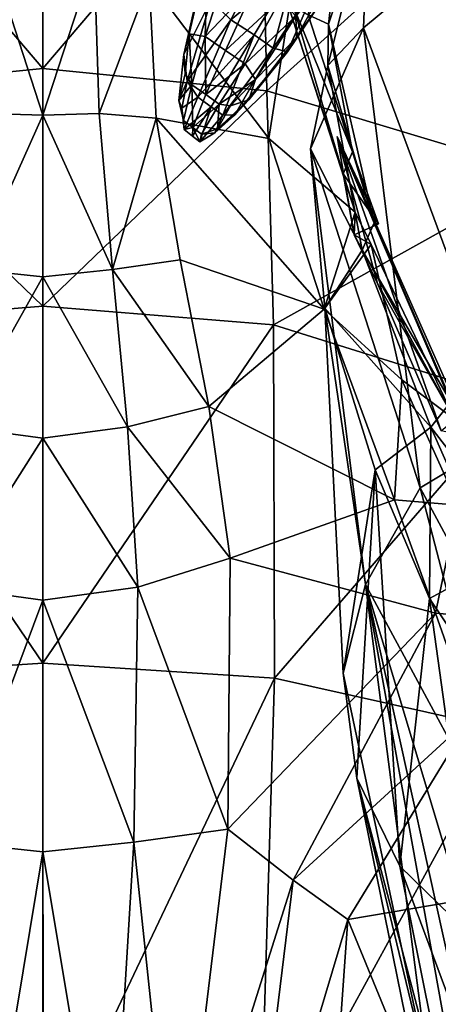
# Model space of a CAD drawing. Extents: x -76 to 76, y -20 to 79.
# Tile 141 of 175: x -0.13 to 2.18, y 4.38 to 9.81. Entities that reach past the tile are written whole.
import ezdxf

# ---------------------------------------------------------------- set-up
doc = ezdxf.new("R2010")
doc.units = 0

msp = doc.modelspace()

# ---------------------------------------------------------------- linework, layer by layer
for points in [[(-0.0008, 11.1112, 19.199), (-1.2026, 10.9497, 18.8777), (-0.0008, 9.5394, 19.4693)], [(-0.0008, 11.1112, 19.199), (-0.0008, 9.5394, 19.4693), (1.2037, 10.9497, 18.8777)], [(-1.2026, 10.9497, 18.8777), (-1.2355, 9.4154, 19.1243), (-0.0008, 9.5394, 19.4693)], [(-0.0008, 9.5394, 19.4693), (1.2366, 9.4154, 19.1243), (1.2037, 10.9497, 18.8777)], [(1.2037, 10.9497, 18.8777), (1.2366, 9.4154, 19.1243), (2.5946, 10.6405, 18.3667)], [(1.706, 10.8921, 11.6079), (1.5771, 9.7833, 11.7302), (1.4638, 9.8361, 11.7568)], [(1.706, 10.8921, 11.6079), (1.7976, 10.4504, 11.2618), (1.5771, 9.7833, 11.7302)], [(1.2366, 9.4154, 19.1243), (2.7654, 8.9562, 18.4727), (2.5946, 10.6405, 18.3667)], [(1.7976, 10.4504, 11.2618), (1.5719, 9.5565, 11.5032), (1.5771, 9.7833, 11.7302)], [(1.7976, 10.4504, 11.2618), (1.7704, 9.7642, 10.8782), (1.5719, 9.5565, 11.5032)], [(1.7704, 9.7642, 10.8782), (1.7976, 10.4504, 11.2618), (2.341, 10.2405, 10.7713)], [(1.7704, 9.7642, 10.8782), (2.341, 10.2405, 10.7713), (2.5959, 7.5329, 9.5553)], [(-0.2831, 10.151, 10.9765), (0.0001, 10.1805, 10.9245), (0.0003, 9.2826, 10.8782)], [(0.0001, 10.1805, 10.9245), (0.2838, 10.151, 10.9765), (0.0003, 9.2826, 10.8782)], [(0.8074, 9.73, 0.8939), (0.9087, 10.1631, 1.2038), (0.8798, 10.0642, 0.8962)], [(0.8074, 9.73, 0.8939), (0.8952, 9.7161, 1.009), (0.9087, 10.1631, 1.2038)], [(0.8952, 9.7161, 1.009), (1.0266, 10.1196, 1.3479), (0.9087, 10.1631, 1.2038)], [(1.0368, 9.8076, 0.4941), (0.9268, 9.9149, 0.601), (1.2353, 10.204, 0.5671)], [(1.0368, 9.8076, 0.4941), (1.2353, 10.204, 0.5671), (1.3936, 10.1055, 0.5614)], [(-0.3097, 9.2915, 10.9301), (-0.2831, 10.151, 10.9765), (0.0003, 9.2826, 10.8782)], [(0.2838, 10.151, 10.9765), (0.3107, 9.2915, 10.9301), (0.0003, 9.2826, 10.8782)], [(0.2838, 10.151, 10.9765), (0.5859, 10.0241, 11.118), (0.3107, 9.2915, 10.9301)], [(1.0266, 10.1196, 1.3479), (0.8952, 9.7161, 1.009), (1.1791, 10.0129, 1.3887)], [(1.1662, 9.7254, 0.4971), (1.0368, 9.8076, 0.4941), (1.3936, 10.1055, 0.5614)], [(1.2712, 9.6517, 0.5312), (1.1662, 9.7254, 0.4971), (1.3936, 10.1055, 0.5614)], [(1.5183, 10.0184, 0.614), (1.2712, 9.6517, 0.5312), (1.3936, 10.1055, 0.5614)], [(0.7773, 9.6165, 0.6513), (0.8074, 9.73, 0.8939), (0.8798, 10.0642, 0.8962)], [(0.7773, 9.6165, 0.6513), (0.8798, 10.0642, 0.8962), (0.9268, 9.9149, 0.601)], [(1.3995, 9.7111, 0.9716), (1.595, 10.068, 1.1301), (1.3953, 9.8282, 1.2706)], [(1.595, 10.068, 1.1301), (1.3995, 9.7111, 0.9716), (1.5914, 9.9901, 0.7839)], [(0.5859, 10.0241, 11.118), (0.6251, 9.2662, 11.0708), (0.3107, 9.2915, 10.9301)], [(0.5859, 10.0241, 11.118), (1.2467, 9.1526, 11.5858), (0.6251, 9.2662, 11.0708)], [(0.5859, 10.0241, 11.118), (1.3589, 9.8731, 11.736), (1.2467, 9.1526, 11.5858)], [(0.8952, 9.7161, 1.009), (1.0087, 9.6394, 1.0431), (1.1791, 10.0129, 1.3887)], [(1.312, 9.9223, 1.3863), (1.1791, 10.0129, 1.3887), (1.0087, 9.6394, 1.0431)], [(1.2712, 9.6517, 0.5312), (1.5183, 10.0184, 0.614), (1.3497, 9.6319, 0.6662)], [(1.5183, 10.0184, 0.614), (1.5914, 9.9901, 0.7839), (1.3497, 9.6319, 0.6662)], [(1.3995, 9.7111, 0.9716), (1.3497, 9.6319, 0.6662), (1.5914, 9.9901, 0.7839)], [(0.7962, 9.4691, 0.4214), (0.7773, 9.6165, 0.6513), (0.9268, 9.9149, 0.601)], [(0.7962, 9.4691, 0.4214), (0.9268, 9.9149, 0.601), (1.0368, 9.8076, 0.4941)], [(1.1158, 9.5647, 1.0426), (1.312, 9.9223, 1.3863), (1.0087, 9.6394, 1.0431)], [(1.312, 9.9223, 1.3863), (1.1158, 9.5647, 1.0426), (1.3953, 9.8282, 1.2706)], [(1.3817, 9.8848, 11.8867), (1.6571, 8.9576, 12.2894), (1.3589, 9.8731, 11.736)], [(1.4638, 9.8361, 11.7568), (1.7085, 9.0791, 12.0962), (1.3817, 9.8848, 11.8867)], [(1.7085, 9.0791, 12.0962), (1.6571, 8.9576, 12.2894), (1.3817, 9.8848, 11.8867)], [(1.3589, 9.8731, 11.736), (1.7236, 8.7472, 12.2194), (1.2467, 9.1526, 11.5858)], [(1.6571, 8.9576, 12.2894), (1.7236, 8.7472, 12.2194), (1.3589, 9.8731, 11.736)], [(1.7085, 9.0791, 12.0962), (1.4638, 9.8361, 11.7568), (1.5771, 9.7833, 11.7302)], [(0.855, 9.3816, 0.3444), (0.7962, 9.4691, 0.4214), (1.0368, 9.8076, 0.4941)], [(0.855, 9.3816, 0.3444), (1.0368, 9.8076, 0.4941), (1.1662, 9.7254, 0.4971)], [(1.1158, 9.5647, 1.0426), (1.1729, 9.4781, 0.9499), (1.3953, 9.8282, 1.2706)], [(1.3995, 9.7111, 0.9716), (1.3953, 9.8282, 1.2706), (1.1729, 9.4781, 0.9499)], [(1.8287, 8.6874, 12.3206), (1.5771, 9.7833, 11.7302), (1.5719, 9.5565, 11.5032)], [(1.5771, 9.7833, 11.7302), (1.8287, 8.6874, 12.3206), (1.7085, 9.0791, 12.0962)], [(0.8074, 9.73, 0.8939), (0.7773, 9.6165, 0.6513), (0.785, 9.5094, 0.7172)], [(0.8074, 9.73, 0.8939), (0.785, 9.5094, 0.7172), (0.8212, 9.4497, 0.7454)], [(0.8952, 9.7161, 1.009), (0.8074, 9.73, 0.8939), (0.8212, 9.4497, 0.7454)], [(0.929, 9.3281, 0.3497), (0.855, 9.3816, 0.3444), (1.1662, 9.7254, 0.4971)], [(0.9933, 9.2828, 0.3669), (0.929, 9.3281, 0.3497), (1.1662, 9.7254, 0.4971)], [(1.2712, 9.6517, 0.5312), (0.9933, 9.2828, 0.3669), (1.1662, 9.7254, 0.4971)], [(1.7704, 9.7642, 10.8782), (1.4767, 9.0956, 11.279), (1.5719, 9.5565, 11.5032)], [(1.7704, 9.7642, 10.8782), (2.0828, 7.2264, 9.7403), (1.4767, 9.0956, 11.279)], [(2.0828, 7.2264, 9.7403), (1.7704, 9.7642, 10.8782), (2.5959, 7.5329, 9.5553)], [(0.8952, 9.7161, 1.009), (0.8212, 9.4497, 0.7454), (0.9, 9.3957, 0.7718)], [(1.0087, 9.6394, 1.0431), (0.8952, 9.7161, 1.009), (0.9, 9.3957, 0.7718)], [(1.1363, 9.3662, 0.7074), (1.3995, 9.7111, 0.9716), (1.1729, 9.4781, 0.9499)], [(1.3995, 9.7111, 0.9716), (1.1363, 9.3662, 0.7074), (1.3497, 9.6319, 0.6662)], [(0.7773, 9.6165, 0.6513), (0.7962, 9.4691, 0.4214), (0.7499, 9.3626, 0.5075)], [(0.7773, 9.6165, 0.6513), (0.7499, 9.3626, 0.5075), (0.785, 9.5094, 0.7172)], [(1.1158, 9.5647, 1.0426), (1.0087, 9.6394, 1.0431), (0.9, 9.3957, 0.7718)], [(0.9933, 9.2828, 0.3669), (1.2712, 9.6517, 0.5312), (1.0588, 9.283, 0.4636)], [(1.2712, 9.6517, 0.5312), (1.3497, 9.6319, 0.6662), (1.0588, 9.283, 0.4636)], [(1.1363, 9.3662, 0.7074), (1.0588, 9.283, 0.4636), (1.3497, 9.6319, 0.6662)], [(0.9737, 9.342, 0.7747), (1.1158, 9.5647, 1.0426), (0.9, 9.3957, 0.7718)], [(1.1158, 9.5647, 1.0426), (0.9737, 9.342, 0.7747), (1.1729, 9.4781, 0.9499)], [(-0.0009, 8.2276, 19.5808), (-0.0008, 9.5394, 19.4693), (-1.2355, 9.4154, 19.1243)], [(-0.0008, 9.5394, 19.4693), (-0.0009, 8.2276, 19.5808), (1.2366, 9.4154, 19.1243)], [(0.8212, 9.4497, 0.7454), (0.785, 9.5094, 0.7172), (0.7499, 9.3626, 0.5075)], [(1.7629, 8.5367, 12.2067), (1.5719, 9.5565, 11.5032), (1.4767, 9.0956, 11.279)], [(1.7629, 8.5367, 12.2067), (1.8287, 8.6874, 12.3206), (1.5719, 9.5565, 11.5032)], [(0.7962, 9.4691, 0.4214), (0.7664, 9.3208, 0.3837), (0.7499, 9.3626, 0.5075)], [(0.7962, 9.4691, 0.4214), (0.855, 9.3816, 0.3444), (0.7664, 9.3208, 0.3837)], [(0.9737, 9.342, 0.7747), (1.0348, 9.3329, 0.7608), (1.1729, 9.4781, 0.9499)], [(1.1363, 9.3662, 0.7074), (1.1729, 9.4781, 0.9499), (1.0348, 9.3329, 0.7608)], [(-1.2718, 8.1256, 19.207), (-0.0009, 8.2276, 19.5808), (-1.2355, 9.4154, 19.1243)], [(-0.0009, 8.2276, 19.5808), (1.2728, 8.1256, 19.207), (1.2366, 9.4154, 19.1243)], [(0.776, 9.2519, 0.4723), (0.8212, 9.4497, 0.7454), (0.7499, 9.3626, 0.5075)], [(0.776, 9.2519, 0.4723), (0.8273, 9.2135, 0.4872), (0.8212, 9.4497, 0.7454)], [(0.8273, 9.2135, 0.4872), (0.9, 9.3957, 0.7718), (0.8212, 9.4497, 0.7454)], [(1.2366, 9.4154, 19.1243), (1.2728, 8.1256, 19.207), (2.7654, 8.9562, 18.4727)], [(0.776, 9.2519, 0.4723), (0.7499, 9.3626, 0.5075), (0.7664, 9.3208, 0.3837)], [(0.855, 9.3816, 0.3444), (0.7804, 9.2025, 0.3015), (0.7664, 9.3208, 0.3837)], [(0.855, 9.3816, 0.3444), (0.929, 9.3281, 0.3497), (0.7804, 9.2025, 0.3015)], [(0.9737, 9.342, 0.7747), (0.9, 9.3957, 0.7718), (0.8273, 9.2135, 0.4872)], [(0.8751, 9.1766, 0.4935), (0.9737, 9.342, 0.7747), (0.8273, 9.2135, 0.4872)], [(0.8751, 9.1766, 0.4935), (0.9634, 9.2058, 0.5479), (0.9737, 9.342, 0.7747)], [(1.1363, 9.3662, 0.7074), (0.9634, 9.2058, 0.5479), (1.0588, 9.283, 0.4636)], [(0.9634, 9.2058, 0.5479), (1.1363, 9.3662, 0.7074), (1.0348, 9.3329, 0.7608)], [(0.9634, 9.2058, 0.5479), (1.0348, 9.3329, 0.7608), (0.9737, 9.342, 0.7747)], [(-0.3826, 8.4309, 10.961), (-0.3097, 9.2915, 10.9301), (0.0003, 9.2826, 10.8782)], [(0.3107, 9.2915, 10.9301), (0.3836, 8.4309, 10.961), (0.0003, 9.2826, 10.8782)], [(0.3836, 8.4309, 10.961), (0.3107, 9.2915, 10.9301), (0.6251, 9.2662, 11.0708)], [(0.7804, 9.2025, 0.3015), (0.776, 9.2519, 0.4723), (0.7664, 9.3208, 0.3837)], [(0.929, 9.3281, 0.3497), (0.8254, 9.1665, 0.3072), (0.7804, 9.2025, 0.3015)], [(0.8662, 9.1348, 0.3179), (0.8254, 9.1665, 0.3072), (0.929, 9.3281, 0.3497)], [(0.9933, 9.2828, 0.3669), (0.8662, 9.1348, 0.3179), (0.929, 9.3281, 0.3497)], [(0.0003, 8.3907, 10.9031), (-0.3826, 8.4309, 10.961), (0.0003, 9.2826, 10.8782)], [(0.3836, 8.4309, 10.961), (0.0003, 8.3907, 10.9031), (0.0003, 9.2826, 10.8782)], [(0.7572, 8.4839, 11.1261), (0.3836, 8.4309, 10.961), (0.6251, 9.2662, 11.0708)], [(1.2467, 9.1526, 11.5858), (1.5528, 8.2128, 11.8815), (0.6251, 9.2662, 11.0708)], [(0.7572, 8.4839, 11.1261), (0.6251, 9.2662, 11.0708), (1.5528, 8.2128, 11.8815)], [(0.776, 9.2519, 0.4723), (0.7804, 9.2025, 0.3015), (0.8273, 9.2135, 0.4872)], [(0.8662, 9.1348, 0.3179), (0.9933, 9.2828, 0.3669), (0.9499, 9.1854, 0.4166)], [(0.9933, 9.2828, 0.3669), (1.0588, 9.283, 0.4636), (0.9499, 9.1854, 0.4166)], [(0.9634, 9.2058, 0.5479), (0.9499, 9.1854, 0.4166), (1.0588, 9.283, 0.4636)], [(0.7804, 9.2025, 0.3015), (0.8254, 9.1665, 0.3072), (0.8273, 9.2135, 0.4872)], [(0.8273, 9.2135, 0.4872), (0.8254, 9.1665, 0.3072), (0.8662, 9.1348, 0.3179)], [(0.8751, 9.1766, 0.4935), (0.8273, 9.2135, 0.4872), (0.8662, 9.1348, 0.3179)], [(0.8751, 9.1766, 0.4935), (0.8662, 9.1348, 0.3179), (0.9499, 9.1854, 0.4166)], [(0.9634, 9.2058, 0.5479), (0.8751, 9.1766, 0.4935), (0.9499, 9.1854, 0.4166)], [(1.5528, 8.2128, 11.8815), (1.2467, 9.1526, 11.5858), (1.7236, 8.7472, 12.2194)], [(1.8515, 8.6817, 12.3331), (1.8287, 8.6874, 12.3206), (1.6249, 9.1646, 11.9979)], [(1.847, 8.353, 12.6069), (1.6249, 9.1646, 11.9979), (2.1983, 7.5408, 13.1288)], [(1.8515, 8.6817, 12.3331), (1.6249, 9.1646, 11.9979), (1.7187, 8.6219, 12.4173)], [(1.6249, 9.1646, 11.9979), (1.8287, 8.6874, 12.3206), (2.2611, 7.6772, 13.0671)], [(2.3604, 7.5054, 13.1406), (1.6249, 9.1646, 11.9979), (2.2935, 7.6145, 13.0578)], [(1.6249, 9.1646, 11.9979), (2.2611, 7.6772, 13.0671), (2.2935, 7.6145, 13.0578)], [(1.6249, 9.1646, 11.9979), (2.3604, 7.5054, 13.1406), (2.1983, 7.5408, 13.1288)], [(1.6249, 9.1646, 11.9979), (1.847, 8.353, 12.6069), (1.7187, 8.6219, 12.4173)], [(1.5562, 8.2178, 12.025), (1.7629, 8.5367, 12.2067), (1.4767, 9.0956, 11.279)], [(1.5562, 8.2178, 12.025), (1.4767, 9.0956, 11.279), (1.7812, 6.6925, 10.0868)], [(2.0828, 7.2264, 9.7403), (1.7812, 6.6925, 10.0868), (1.4767, 9.0956, 11.279)], [(1.6571, 8.9576, 12.2894), (1.7085, 9.0791, 12.0962), (1.8515, 8.6817, 12.3331)], [(1.8287, 8.6874, 12.3206), (1.8515, 8.6817, 12.3331), (1.7085, 9.0791, 12.0962)], [(1.2728, 8.1256, 19.207), (2.6062, 7.708, 18.5685), (2.7654, 8.9562, 18.4727)], [(1.7236, 8.7472, 12.2194), (1.6571, 8.9576, 12.2894), (1.7187, 8.6219, 12.4173)], [(1.7187, 8.6219, 12.4173), (1.6571, 8.9576, 12.2894), (1.8515, 8.6817, 12.3331)], [(1.8121, 8.5679, 12.3158), (1.5528, 8.2128, 11.8815), (1.7236, 8.7472, 12.2194)], [(1.8121, 8.5679, 12.3158), (1.7236, 8.7472, 12.2194), (1.7187, 8.6219, 12.4173)], [(1.8287, 8.6874, 12.3206), (1.7629, 8.5367, 12.2067), (2.2518, 7.7006, 13.1042)], [(1.8287, 8.6874, 12.3206), (2.2518, 7.7006, 13.1042), (2.2611, 7.6772, 13.0671)], [(1.7187, 8.6219, 12.4173), (1.847, 8.353, 12.6069), (2.274, 7.6029, 12.9955)], [(1.8121, 8.5679, 12.3158), (1.7187, 8.6219, 12.4173), (2.274, 7.6029, 12.9955)], [(1.9818, 7.8226, 12.4494), (1.5528, 8.2128, 11.8815), (1.8121, 8.5679, 12.3158)], [(1.7629, 8.5367, 12.2067), (1.5562, 8.2178, 12.025), (2.1406, 7.5613, 13.0662)], [(1.7629, 8.5367, 12.2067), (2.1406, 7.5613, 13.0662), (2.2518, 7.7006, 13.1042)], [(1.9818, 7.8226, 12.4494), (1.8121, 8.5679, 12.3158), (2.274, 7.6029, 12.9955)], [(0.3836, 8.4309, 10.961), (0.7572, 8.4839, 11.1261), (0.9157, 7.6753, 11.2156)], [(0.7572, 8.4839, 11.1261), (1.5528, 8.2128, 11.8815), (0.9157, 7.6753, 11.2156)], [(-0.3826, 8.4309, 10.961), (0.0003, 8.3907, 10.9031), (-0.4659, 7.5621, 11.0079)], [(0.3836, 8.4309, 10.961), (0.4668, 7.5621, 11.0079), (0.0003, 8.3907, 10.9031)], [(0.4668, 7.5621, 11.0079), (0.3836, 8.4309, 10.961), (0.9157, 7.6753, 11.2156)], [(0.0003, 8.3907, 10.9031), (0.0003, 7.5002, 10.9361), (-0.4659, 7.5621, 11.0079)], [(0.4668, 7.5621, 11.0079), (0.0003, 7.5002, 10.9361), (0.0003, 8.3907, 10.9031)], [(2.274, 7.6029, 12.9955), (1.847, 8.353, 12.6069), (2.1983, 7.5408, 13.1288)], [(-0.0009, 8.2276, 19.5808), (-1.2718, 8.1256, 19.207), (-0.0003, 6.2584, 19.5569)], [(-0.0009, 8.2276, 19.5808), (-0.0003, 6.2584, 19.5569), (1.2728, 8.1256, 19.207)], [(0.9157, 7.6753, 11.2156), (1.5528, 8.2128, 11.8815), (1.9406, 7.1607, 12.1772)], [(1.5528, 8.2128, 11.8815), (1.9818, 7.8226, 12.4494), (1.9406, 7.1607, 12.1772)], [(1.5562, 8.2178, 12.025), (1.8335, 7.3264, 12.8777), (2.1406, 7.5613, 13.0662)], [(1.5562, 8.2178, 12.025), (1.6567, 6.2032, 10.8433), (1.8335, 7.3264, 12.8777)], [(1.6567, 6.2032, 10.8433), (1.5562, 8.2178, 12.025), (1.7812, 6.6925, 10.0868)], [(-1.2718, 8.1256, 19.207), (-1.2772, 6.1767, 19.1621), (-0.0003, 6.2584, 19.5569)], [(-0.0003, 6.2584, 19.5569), (1.2784, 6.1767, 19.1621), (1.2728, 8.1256, 19.207)], [(1.2728, 8.1256, 19.207), (1.2784, 6.1767, 19.1621), (2.6062, 7.708, 18.5685)], [(1.9406, 7.1607, 12.1772), (1.9818, 7.8226, 12.4494), (2.2917, 7.1311, 12.7179)], [(2.2917, 7.1311, 12.7179), (1.9818, 7.8226, 12.4494), (2.274, 7.6029, 12.9955)], [(0.4668, 7.5621, 11.0079), (0.9157, 7.6753, 11.2156), (1.0339, 6.8384, 11.2708)], [(1.0339, 6.8384, 11.2708), (0.9157, 7.6753, 11.2156), (1.9406, 7.1607, 12.1772)], [(1.2784, 6.1767, 19.1621), (2.5482, 5.8935, 18.5525), (2.6062, 7.708, 18.5685)], [(2.6371, 6.9187, 13.8061), (2.2518, 7.7006, 13.1042), (2.1406, 7.5613, 13.0662)], [(-0.5236, 6.6783, 11.0089), (-0.4659, 7.5621, 11.0079), (0.0003, 7.5002, 10.9361)], [(0.4668, 7.5621, 11.0079), (0.5244, 6.6783, 11.0089), (0.0003, 7.5002, 10.9361)], [(0.5244, 6.6783, 11.0089), (0.4668, 7.5621, 11.0079), (1.0339, 6.8384, 11.2708)], [(1.8335, 7.3264, 12.8777), (2.1337, 6.6167, 13.5988), (2.1406, 7.5613, 13.0662)], [(2.1337, 6.6167, 13.5988), (2.4753, 6.8008, 13.7756), (2.1406, 7.5613, 13.0662)], [(2.4753, 6.8008, 13.7756), (2.6371, 6.9187, 13.8061), (2.1406, 7.5613, 13.0662)], [(0.0003, 6.6064, 10.9142), (-0.5236, 6.6783, 11.0089), (0.0003, 7.5002, 10.9361)], [(0.5244, 6.6783, 11.0089), (0.0003, 6.6064, 10.9142), (0.0003, 7.5002, 10.9361)], [(2.0828, 7.2264, 9.7403), (2.5959, 7.5329, 9.5553), (3.0254, 5.4718, 8.575)], [(1.6567, 6.2032, 10.8433), (1.7323, 5.625, 11.5843), (1.8335, 7.3264, 12.8777)], [(1.8335, 7.3264, 12.8777), (1.7323, 5.625, 11.5843), (1.97, 5.1388, 12.2678)], [(2.1337, 6.6167, 13.5988), (1.8335, 7.3264, 12.8777), (1.97, 5.1388, 12.2678)], [(2.0828, 7.2264, 9.7403), (2.6327, 5.116, 8.5052), (1.7812, 6.6925, 10.0868)], [(2.6327, 5.116, 8.5052), (2.0828, 7.2264, 9.7403), (3.0254, 5.4718, 8.575)], [(1.0339, 6.8384, 11.2708), (1.9406, 7.1607, 12.1772), (2.1666, 6.5352, 12.348)], [(2.1666, 6.5352, 12.348), (1.9406, 7.1607, 12.1772), (2.2917, 7.1311, 12.7179)], [(2.2917, 7.1311, 12.7179), (2.5636, 6.5009, 12.9041), (2.1666, 6.5352, 12.348)], [(0.5244, 6.6783, 11.0089), (1.0339, 6.8384, 11.2708), (1.02, 5.3444, 11.1183)], [(1.02, 5.3444, 11.1183), (1.0339, 6.8384, 11.2708), (2.1666, 6.5352, 12.348)], [(2.1337, 6.6167, 13.5988), (2.5189, 6.0444, 14.2115), (2.4753, 6.8008, 13.7756)], [(2.1355, 3.9581, 9.5258), (1.6567, 6.2032, 10.8433), (1.7812, 6.6925, 10.0868)], [(2.6327, 5.116, 8.5052), (2.3942, 4.6503, 8.4079), (1.7812, 6.6925, 10.0868)], [(2.3644, 4.0573, 8.3475), (2.2427, 4.1345, 8.9356), (1.7812, 6.6925, 10.0868)], [(2.2427, 4.1345, 8.9356), (2.1355, 3.9581, 9.5258), (1.7812, 6.6925, 10.0868)], [(2.3942, 4.6503, 8.4079), (2.3644, 4.0573, 8.3475), (1.7812, 6.6925, 10.0868)], [(-0.5236, 6.6783, 11.0089), (0.0003, 6.6064, 10.9142), (-0.5009, 5.2724, 10.8445)], [(0.5244, 6.6783, 11.0089), (0.502, 5.2724, 10.8445), (0.0003, 6.6064, 10.9142)], [(0.502, 5.2724, 10.8445), (0.5244, 6.6783, 11.0089), (1.02, 5.3444, 11.1183)], [(0.0003, 6.6064, 10.9142), (0.0004, 5.2182, 10.7381), (-0.5009, 5.2724, 10.8445)], [(0.502, 5.2724, 10.8445), (0.0004, 5.2182, 10.7381), (0.0003, 6.6064, 10.9142)], [(2.1337, 6.6167, 13.5988), (1.97, 5.1388, 12.2678), (2.3968, 4.7232, 12.8862)], [(2.5189, 6.0444, 14.2115), (2.1337, 6.6167, 13.5988), (2.3968, 4.7232, 12.8862)], [(1.382, 5.0626, 11.3613), (1.02, 5.3444, 11.1183), (2.1666, 6.5352, 12.348)], [(2.3678, 5.9652, 12.5245), (1.382, 5.0626, 11.3613), (2.1666, 6.5352, 12.348)], [(2.5636, 6.5009, 12.9041), (2.3678, 5.9652, 12.5245), (2.1666, 6.5352, 12.348)], [(-0.0003, 6.2584, 19.5569), (-1.2772, 6.1767, 19.1621), (0.0007, 3.4891, 19.3254)], [(-0.0003, 6.2584, 19.5569), (0.0007, 3.4891, 19.3254), (1.2784, 6.1767, 19.1621)], [(1.6567, 6.2032, 10.8433), (2.1355, 3.9581, 9.5258), (1.7323, 5.625, 11.5843)], [(-1.2772, 6.1767, 19.1621), (-1.1934, 3.4221, 18.9351), (0.0007, 3.4891, 19.3254)], [(0.0007, 3.4891, 19.3254), (1.195, 3.4221, 18.9351), (1.2784, 6.1767, 19.1621)], [(1.2784, 6.1767, 19.1621), (1.195, 3.4221, 18.9351), (2.5482, 5.8935, 18.5525)], [(1.382, 5.0626, 11.3613), (2.3678, 5.9652, 12.5245), (1.6825, 4.8445, 11.6064)], [(2.4979, 4.9832, 12.4921), (1.6825, 4.8445, 11.6064), (2.3678, 5.9652, 12.5245)], [(1.195, 3.4221, 18.9351), (2.4772, 3.2351, 18.3072), (2.5482, 5.8935, 18.5525)], [(2.3226, 3.3855, 10.686), (1.97, 5.1388, 12.2678), (1.7323, 5.625, 11.5843)], [(2.1355, 3.9581, 9.5258), (2.1323, 3.6633, 10.1115), (1.7323, 5.625, 11.5843)], [(2.1323, 3.6633, 10.1115), (2.3226, 3.3855, 10.686), (1.7323, 5.625, 11.5843)], [(0.502, 5.2724, 10.8445), (1.02, 5.3444, 11.1183), (0.739, 3.0254, 10.5216)], [(1.02, 5.3444, 11.1183), (1.382, 5.0626, 11.3613), (0.739, 3.0254, 10.5216)], [(-0.5009, 5.2724, 10.8445), (0.0004, 5.2182, 10.7381), (-0.3643, 3.0262, 10.3387)], [(0.502, 5.2724, 10.8445), (0.3659, 3.0262, 10.3387), (0.0004, 5.2182, 10.7381)], [(0.3659, 3.0262, 10.3387), (0.502, 5.2724, 10.8445), (0.739, 3.0254, 10.5216)], [(0.0004, 5.2182, 10.7381), (0.0008, 3.0173, 10.2578), (-0.3643, 3.0262, 10.3387)], [(0.3659, 3.0262, 10.3387), (0.0008, 3.0173, 10.2578), (0.0004, 5.2182, 10.7381)], [(2.3226, 3.3855, 10.686), (2.7084, 3.1532, 11.2307), (1.97, 5.1388, 12.2678)], [(2.7084, 3.1532, 11.2307), (2.3968, 4.7232, 12.8862), (1.97, 5.1388, 12.2678)], [(1.382, 5.0626, 11.3613), (1.1281, 2.9872, 10.7471), (0.739, 3.0254, 10.5216)], [(1.382, 5.0626, 11.3613), (1.6825, 4.8445, 11.6064), (1.1281, 2.9872, 10.7471)], [(1.6825, 4.8445, 11.6064), (2.4979, 4.9832, 12.4921), (2.4484, 2.9825, 11.8935)], [(1.6825, 4.8445, 11.6064), (1.5488, 2.9558, 11.0502), (1.1281, 2.9872, 10.7471)], [(1.5488, 2.9558, 11.0502), (1.6825, 4.8445, 11.6064), (2.4484, 2.9825, 11.8935)]]:
    msp.add_3dface(points)

doc.saveas('drawing.dxf')
